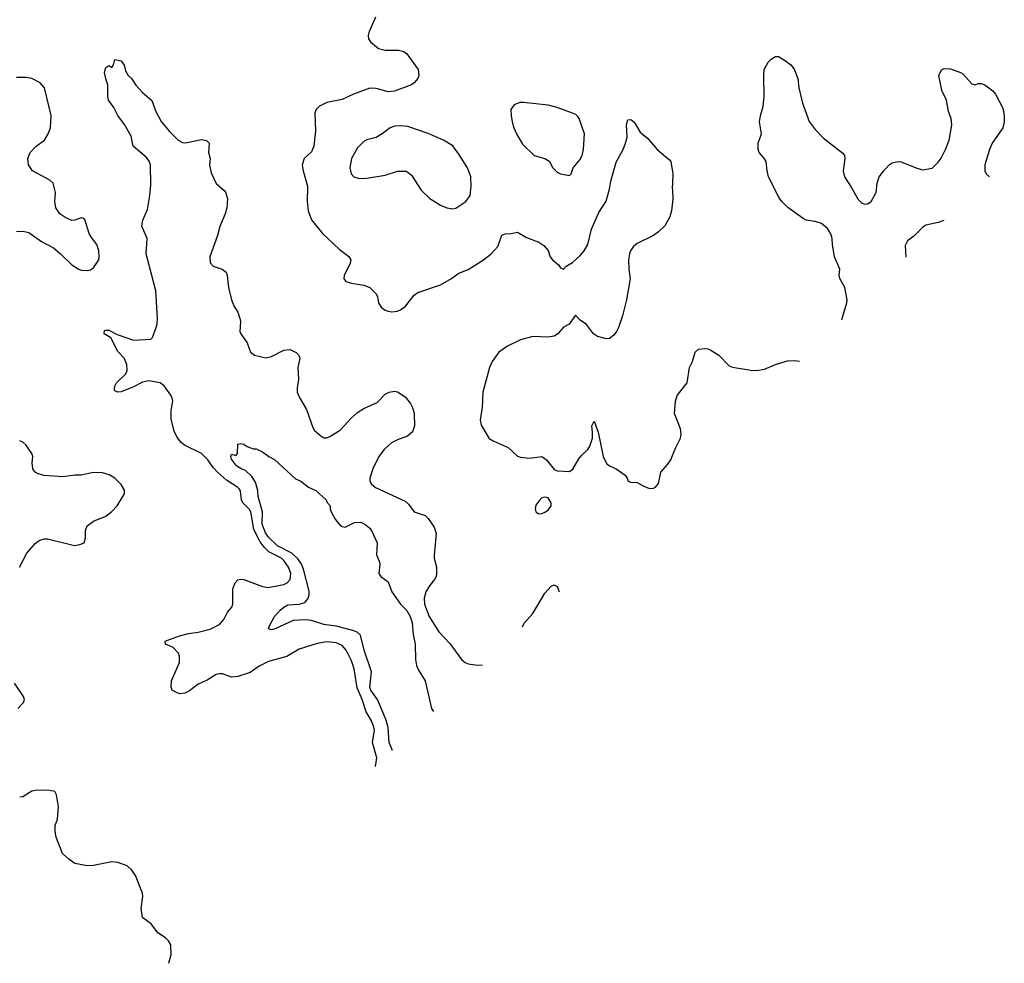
# Model space of a CAD drawing. Header units: inches. Extents: x 2001573 to 2220545, y 644482 to 846830.
# Tile 133 of 256: x 2115750 to 2122160, y 672593 to 678734. Entities that reach past the tile are written whole.
import ezdxf

# ---------------------------------------------------------------- set-up
doc = ezdxf.new("R2010")
doc.units = ezdxf.units.IN
doc.header["$MEASUREMENT"] = 0
doc.layers.add('C1617', color=7, linetype='Continuous')
doc.layers.add('C1627', color=7, linetype='Continuous')

msp = doc.modelspace()

# ---------------------------------------------------------------- linework, layer by layer
at = {"layer": 'C1617', "color": 5}
for points, elevation in [([(2118067.4, 678750), (2118023.1, 678650), (2118018.4, 678630), (2118021.6, 678610), (2118033.4, 678590), (2118086.7, 678546.7), (2118130, 678534.6), (2118216, 678536), (2118250, 678526), (2118270, 678510.5), (2118343.8, 678410), (2118348.5, 678371.5), (2118341.6, 678350), (2118318, 678322), (2118300.7, 678310), (2118190, 678267.8), (2118150, 678264.2), (2118070, 678286.4), (2118030, 678288.7), (2117924, 678250), (2117850, 678214), (2117750, 678195.4), (2117702, 678170), (2117679.3, 678150), (2117672, 678128), (2117675.6, 678010), (2117666, 677910), (2117650, 677874.5), (2117603.1, 677830), (2117588.8, 677790), (2117594.6, 677750), (2117623.6, 677650), (2117620.7, 677550), (2117628, 677490), (2117650, 677430.6), (2117721.2, 677341.2), (2117830, 677240.9), (2117893.4, 677193.4), (2117904.9, 677170), (2117902.6, 677150), (2117862.4, 677070), (2117860.5, 677050), (2117874, 677030), (2117910, 677018), (2117990, 677006.7), (2118030.3, 676990.3), (2118070.8, 676950), (2118079.1, 676930), (2118086, 676890), (2118103.1, 676863.1), (2118130, 676843.8), (2118150, 676837.6), (2118173.5, 676833.5), (2118210, 676836.5), (2118230, 676844.6), (2118262.4, 676870), (2118319.3, 676940.7), (2118342, 676958), (2118490, 677008.3), (2118562, 677050), (2118610, 677084.9), (2118670, 677108.8), (2118769.6, 677170), (2118819.6, 677210), (2118862, 677258), (2118890, 677331.3), (2118910, 677341), (2118950, 677342.8), (2118990, 677350.8), (2119050, 677315.3), (2119130, 677285.3), (2119163.5, 677263.5), (2119190, 677232.7), (2119204.6, 677190), (2119218, 677170), (2119257.6, 677137.6), (2119270, 677119.5), (2119290, 677110.4), (2119307.6, 677130), (2119350, 677154.3), (2119400, 677200), (2119425.2, 677230), (2119449.2, 677270), (2119473.7, 677370), (2119521.5, 677478.5), (2119567.8, 677552.2), (2119589.7, 677630), (2119598.2, 677681.8), (2119633.5, 677806.5), (2119679.1, 677890), (2119695.1, 677930), (2119704.4, 677970), (2119700.5, 678050), (2119710, 678081), (2119730, 678084.9), (2119750, 678067.7), (2119790, 678000.7), (2119840.3, 677960.3), (2119899.5, 677890), (2119980.9, 677820.9), (2119988.5, 677810), (2120000, 677743.9)], 320), ([(2118066.6, 673872.4), (2118074.8, 673930), (2118047.6, 674030), (2118059.3, 674110), (2118056.1, 674130), (2118040.7, 674170), (2118005.2, 674230), (2117980.5, 674310), (2117946.2, 674386.2), (2117928.2, 674510), (2117910, 674560.5), (2117876.2, 674630), (2117850, 674660.7), (2117810, 674679.2), (2117750, 674684.6), (2117686.5, 674673.5), (2117570, 674637.7), (2117490, 674589.8), (2117370, 674556.5), (2117310, 674526), (2117250, 674485), (2117170, 674458.7), (2117130, 674454.5), (2117070, 674476.4), (2117050, 674477.1), (2117030, 674471.7), (2116970, 674435.3), (2116911.7, 674408.3), (2116855.1, 674364.9), (2116824.7, 674350), (2116793.3, 674346.7), (2116770, 674354.2), (2116743.1, 674370), (2116736.8, 674390), (2116738.4, 674430), (2116789.8, 674550), (2116790.9, 674590), (2116783, 674610), (2116750, 674647), (2116699, 674670), (2116698, 674690), (2116790, 674724), (2116850, 674739.6), (2116913, 674747), (2116990, 674768.1), (2117050, 674798.3), (2117079.1, 674830), (2117103.1, 674876.9), (2117131.5, 674910), (2117138.3, 674930), (2117138, 675030), (2117152.2, 675067.8), (2117170, 675088.2), (2117190, 675092.9), (2117209.7, 675090.3), (2117330, 675045.7), (2117370, 675039.4), (2117390, 675041.7), (2117470, 675058.5), (2117492.2, 675067.8), (2117510.6, 675090), (2117514.9, 675130), (2117501, 675170), (2117470, 675214.6), (2117454, 675230), (2117371.6, 675271.6), (2117340.7, 675300.7), (2117314.9, 675334.9), (2117274.9, 675414.9), (2117254.1, 675530), (2117245.2, 675545.2), (2117203, 675590), (2117194.7, 675610), (2117187.7, 675667.7), (2117179.5, 675679.5), (2117169.8, 675690), (2117096.8, 675736.8), (2117038.5, 675790), (2117010, 675820.2), (2116975.7, 675870), (2116933.8, 675910), (2116823.7, 675963.7), (2116801.5, 675981.5), (2116775.7, 676015.7), (2116755.5, 676055.5), (2116736.1, 676136.1), (2116736.6, 676190), (2116746.1, 676250), (2116743, 676270), (2116733.4, 676290), (2116690, 676349.8), (2116664.5, 676370), (2116590, 676382.6), (2116550, 676374.9), (2116490, 676343.9), (2116410, 676312), (2116389.2, 676310), (2116370, 676318), (2116366.9, 676330), (2116370, 676348), (2116381, 676370), (2116441.4, 676430), (2116449.2, 676450.7), (2116447.5, 676490), (2116430.6, 676530), (2116390, 676575.3), (2116343.1, 676663), (2116299.7, 676690), (2116302, 676710), (2116310, 676713.8), (2116330, 676712.9), (2116384.9, 676684.9), (2116490, 676648.3), (2116604.7, 676655.3), (2116614.5, 676665.5), (2116638.5, 676730), (2116645.6, 676754.4), (2116647.3, 676790), (2116636.4, 676970), (2116573.8, 677210), (2116579.3, 677310), (2116545.9, 677390), (2116552.5, 677430), (2116581.5, 677498.5), (2116597.8, 677590), (2116603.1, 677656.9), (2116602.6, 677790), (2116593.4, 677813.4), (2116576.3, 677836.3), (2116489.8, 677910), (2116476.6, 677976.6), (2116432, 678052), (2116390, 678109.6), (2116363.3, 678163.3), (2116328.4, 678210), (2116324.2, 678235.8), (2116324, 678310), (2116310, 678348), (2116301.1, 678390), (2116310, 678422.8), (2116330, 678436), (2116350, 678422), (2116360.2, 678439.8), (2116370, 678474), (2116410, 678466), (2116430, 678438), (2116439.9, 678399.9), (2116457.3, 678370), (2116477.3, 678350), (2116506.7, 678306.7), (2116550, 678260.7), (2116610, 678207.7), (2116636.9, 678136.9), (2116671.2, 678071.2), (2116725.6, 678005.6), (2116781.6, 677950), (2116810, 677934.3), (2116830, 677931.7), (2116933.7, 677953.7), (2116966.8, 677946.8), (2116984.7, 677930), (2116978.8, 677870), (2116990.5, 677830.5), (2116985.5, 677790), (2116997.5, 677737.5), (2117028.2, 677668.2), (2117082, 677622), (2117090.4, 677610.4), (2117103, 677570), (2117097.6, 677510), (2117088.4, 677470), (2117052.7, 677387.3), (2117038, 677330), (2116987.8, 677190), (2116990.3, 677150.3), (2117010.2, 677130.2), (2117069.2, 677109.2), (2117094.6, 677090), (2117101.7, 677070), (2117110.3, 676990), (2117130, 676911), (2117146.7, 676866.7), (2117170.2, 676830.2), (2117183.2, 676790), (2117186.9, 676770), (2117184.1, 676704), (2117188.8, 676690), (2117230.3, 676630), (2117252.4, 676570), (2117278.8, 676550), (2117353.4, 676533.4), (2117390, 676540.9), (2117470, 676583.1), (2117510, 676588), (2117550, 676568.4), (2117568.4, 676550), (2117574, 676530), (2117560.7, 676470), (2117565.8, 676394.2), (2117555.8, 676335.8), (2117557, 676310), (2117574.6, 676270), (2117616.7, 676196.7), (2117659, 676079), (2117670, 676060.7), (2117710, 676024.9), (2117730, 676013.4), (2117750, 676012.7), (2117770, 676021.3), (2117836.9, 676063.1), (2117910, 676141.6), (2117950, 676177.1), (2117990, 676202.9), (2118077.2, 676242.8), (2118130, 676297.6), (2118155.3, 676310), (2118190, 676316.4), (2118210, 676312.7), (2118259, 676279), (2118295.2, 676235.2), (2118308.1, 676210), (2118319.1, 676170), (2118319.6, 676090), (2118307.9, 676052.1), (2118275.8, 676024.2), (2118210, 675999.8), (2118170, 675979), (2118122.7, 675937.3), (2118088.5, 675890), (2118048.4, 675810), (2118029, 675750), (2118030.3, 675730), (2118041.1, 675710), (2118066.4, 675690), (2118259.7, 675599.7), (2118281.2, 675581.2), (2118318.8, 675530), (2118390, 675507.2), (2118410, 675487.5), (2118447.7, 675430), (2118460.8, 675390), (2118447.5, 675247.5), (2118448.3, 675228.3), (2118463.6, 675170), (2118464, 675130), (2118460.8, 675110), (2118451.3, 675090), (2118418, 675050), (2118394.7, 675010), (2118384.1, 674970), (2118385.7, 674930), (2118416, 674850), (2118478.3, 674750), (2118550, 674673.4), (2118627.3, 674570), (2118650, 674550.7), (2118670, 674542), (2118730, 674533.4), (2118763.9, 674535.9)], 280), ([(2115730, 677355.5), (2115770, 677358), (2115810, 677347.7), (2115891, 677290), (2115970, 677248.4), (2116013.1, 677213.1), (2116090, 677138.4), (2116130, 677112.2), (2116150, 677103.7), (2116190, 677101.3), (2116210, 677105.3), (2116230, 677118.4), (2116264.4, 677170), (2116268.5, 677190), (2116265.4, 677230), (2116252.6, 677270), (2116216.8, 677316.8), (2116203.3, 677343.3), (2116173.2, 677433.2), (2116162, 677442), (2116150, 677444), (2116110, 677429.5), (2116090, 677427), (2116050, 677443.7), (2116011.3, 677471.3), (2115985.1, 677510), (2115979.6, 677550), (2115982.4, 677610), (2115967, 677670), (2115946, 677690), (2115832.7, 677750), (2115807.3, 677790), (2115802.9, 677830), (2115818.7, 677870), (2115857.4, 677910), (2115911.2, 677950), (2115936.3, 677990), (2115949.7, 678030.3), (2115954.3, 678110), (2115911, 678290), (2115883.9, 678323.9), (2115830, 678351.8), (2115790, 678358), (2115730, 678357.6)], 320), ([(2120000, 677667.1), (2119999, 677641), (2120000, 677620.4)], 320), ([(2120000, 677548), (2119993.6, 677490), (2119983.2, 677450), (2119950, 677391.4), (2119910, 677352.2), (2119877.6, 677330), (2119770, 677277.8), (2119745.2, 677254.8), (2119727.5, 677230), (2119719.3, 677210), (2119714, 677170), (2119715.2, 677110), (2119725.5, 677050), (2119701.1, 676910), (2119674.2, 676805.8), (2119648.5, 676731.5), (2119636, 676704), (2119618.4, 676681.6), (2119590, 676659.6), (2119570, 676657.6), (2119511.5, 676671.4), (2119486.6, 676690), (2119439.3, 676750), (2119399.1, 676779.1), (2119368.4, 676811.6), (2119328.5, 676751.4), (2119290, 676731.6), (2119253.4, 676690), (2119230, 676674), (2119190, 676667.3), (2119090, 676672.6), (2119010, 676649.8), (2118926.7, 676610), (2118870, 676570.9), (2118825.2, 676510), (2118808.3, 676470), (2118765.7, 676310), (2118760.3, 676210), (2118748.5, 676130), (2118754.1, 676094.1), (2118807.5, 676007.5), (2118832.1, 675992.1), (2118930, 675949.2), (2118990, 675893.2), (2119010, 675885.8), (2119070, 675879.7), (2119150.2, 675890.2), (2119180.5, 675870), (2119230, 675805.5), (2119250, 675798.4), (2119330, 675793.4), (2119352.1, 675807.9), (2119390, 675876.3), (2119410, 675900.5), (2119450, 675935.5), (2119462.2, 675957.8), (2119478.3, 676010), (2119479.7, 676050), (2119474.5, 676090), (2119490, 676121), (2119517.1, 676050), (2119549, 675890), (2119570, 675845.5), (2119590.8, 675830), (2119634, 675810), (2119691, 675770), (2119706, 675750), (2119712, 675730), (2119730, 675724), (2119770, 675722), (2119810, 675699.1), (2119850, 675683), (2119875.9, 675684.1), (2119890, 675690.7), (2119910, 675716), (2119924.5, 675790), (2119970, 675842), (2119988.5, 675870), (2120000, 675897.7)], 320), ([(2115749, 675171), (2115797.5, 675262.5), (2115850, 675324.2), (2115876, 675344), (2115910, 675356), (2115930, 675356), (2116107.5, 675312.5), (2116142, 675318), (2116169, 675330), (2116178, 675362), (2116178, 675410), (2116190, 675439.1), (2116229.8, 675470.2), (2116310, 675503.1), (2116350, 675532.4), (2116383.6, 675570), (2116420.9, 675630), (2116432, 675650), (2116432.9, 675672.9), (2116410, 675709.3), (2116369.7, 675749.7), (2116331.6, 675771.6), (2116290, 675783.7), (2116230, 675786.6), (2116150, 675769.3), (2116110.7, 675769.3), (2116030, 675758), (2115910, 675767), (2115870, 675778), (2115850, 675789.3), (2115836.2, 675810), (2115831.5, 675850), (2115836.4, 675890), (2115828.5, 675910), (2115790, 675966), (2115770, 675984.2), (2115750, 675993.3)], 320), ([(2118176.3, 673976.7), (2118154.7, 674030), (2118148.2, 674128.2), (2118135.6, 674175.6), (2118078.5, 674310), (2118036, 674370), (2118029.1, 674390), (2118039.5, 674490), (2117992.7, 674630), (2117968.1, 674728.1), (2117947.8, 674747.8), (2117918.3, 674758.2), (2117810, 674786.7), (2117730, 674798.6), (2117650, 674823), (2117610, 674828.4), (2117530, 674824.1), (2117414, 674770), (2117390, 674762.4), (2117370, 674769), (2117376.2, 674790), (2117409.7, 674850), (2117445.6, 674890), (2117469.2, 674910.8), (2117495.4, 674924.6), (2117570, 674929.4), (2117601, 674939), (2117612.4, 674947.6), (2117627.8, 674970), (2117635.3, 674990), (2117635.4, 675015.4), (2117598.8, 675158.8), (2117585.1, 675190), (2117562.9, 675222.9), (2117522.4, 675262.4), (2117429.1, 675310), (2117370, 675365), (2117350, 675393.8), (2117328, 675450), (2117330.7, 675530), (2117302, 675630), (2117299.7, 675670), (2117285, 675725), (2117261, 675761), (2117219.8, 675799.8), (2117192.7, 675810), (2117162.4, 675830), (2117130, 675874), (2117124.2, 675890), (2117130, 675906), (2117150, 675898.8), (2117159.3, 675900.7), (2117168.7, 675910), (2117170, 675971.3), (2117190, 675976), (2117210, 675970.8), (2117230, 675956), (2117270, 675941), (2117290, 675941), (2117330, 675921), (2117371.3, 675890), (2117410, 675870.6), (2117546.7, 675746.7), (2117580.7, 675730), (2117630, 675692.4), (2117678, 675670), (2117744.7, 675610), (2117751.1, 675591.1), (2117771, 675570), (2117771.3, 675550), (2117778, 675530), (2117804.1, 675484.1), (2117830, 675450.8), (2117850, 675434.8), (2117870, 675431), (2117930, 675460.7), (2117970, 675464), (2117998, 675450), (2118030, 675424.7), (2118041, 675410), (2118077.1, 675330), (2118074, 675250), (2118090.7, 675210), (2118094, 675190), (2118087.3, 675130), (2118101, 675110), (2118150, 675074.8), (2118173.4, 675010), (2118230.1, 674930.1), (2118270, 674888.2), (2118293.2, 674850), (2118304.4, 674810), (2118312.4, 674732.4), (2118325.4, 674670), (2118327.5, 674570), (2118333.8, 674530), (2118344.7, 674504.7), (2118391, 674430), (2118430.3, 674250), (2118443.6, 674231)], 260), ([(2119023.5, 674782.9), (2119034.2, 674805.8), (2119090, 674870.2), (2119170, 675002), (2119210, 675046), (2119230, 675055.3), (2119250, 675045.5), (2119262.3, 675010.2)], 280), ([(2115737.6, 674250), (2115775.1, 674290), (2115782, 674310), (2115774.5, 674330), (2115715.9, 674415.9)], 320), ([(2116720.8, 672592.7), (2116735.6, 672650), (2116733.6, 672713.6), (2116719.1, 672739.1), (2116699.1, 672759.1), (2116649.2, 672790), (2116605.2, 672850), (2116549.3, 672890), (2116540.9, 672950), (2116551.9, 673028.1), (2116549.4, 673050), (2116503.3, 673163.3), (2116479.1, 673199.1), (2116450, 673226), (2116390, 673249.4), (2116350, 673252), (2116230.3, 673229.7), (2116190, 673228), (2116110, 673243), (2116069.3, 673270), (2116028.3, 673308.3), (2115986.6, 673413.4), (2115980.9, 673450), (2115982, 673490), (2115995.1, 673530), (2116002.9, 673610), (2115989.5, 673689.5), (2115979, 673710), (2115930, 673720.5), (2115850, 673717.7), (2115830, 673712.4), (2115770, 673676.1), (2115750, 673673.5)], 320)]:
    msp.add_lwpolyline(points, dxfattribs=dict(at, elevation=elevation))
for points, elevation in [([(2119030, 678195.1), (2119005.8, 678194.2), (2118970, 678179.3), (2118948.2, 678150), (2118948.8, 678111.2), (2118955.8, 678070), (2118967.1, 678030), (2118985, 677990), (2119024.1, 677924.1), (2119099.1, 677850), (2119170, 677830.4), (2119190, 677817.3), (2119198.8, 677810), (2119221, 677770), (2119250, 677741), (2119270.6, 677730.6), (2119330, 677718.8), (2119341.2, 677730), (2119354.5, 677770), (2119397.6, 677822.4), (2119411.1, 677850), (2119421.1, 677890), (2119427.1, 677990), (2119392, 678090), (2119383.1, 678103.1), (2119370, 678115.8), (2119350, 678125.4), (2119250, 678162), (2119190, 678177.4)], 340), ([(2118230, 678044), (2118190, 678040.5), (2118162, 678030), (2118109.2, 677990.8), (2118070, 677968.1), (2118009.1, 677950.9), (2117990, 677940.7), (2117950, 677899.3), (2117910.4, 677830), (2117899.1, 677770), (2117907.3, 677730), (2117924.7, 677710), (2117959.3, 677699.3), (2118010, 677701.3), (2118130, 677722.4), (2118210, 677748.2), (2118268, 677748), (2118302, 677722), (2118364.9, 677624.9), (2118420.7, 677570), (2118490, 677526.4), (2118530, 677508.7), (2118570, 677503.7), (2118590, 677507.2), (2118655.6, 677550), (2118683, 677590), (2118689.7, 677650.3), (2118686.6, 677710), (2118666, 677770), (2118610, 677859.3), (2118570, 677912.7), (2118509, 677950), (2118410, 677992.3), (2118277.7, 678037.7)], 340), ([(2119170, 675626.6), (2119150, 675620.9), (2119137.3, 675610), (2119110, 675574), (2119105.5, 675550), (2119111, 675530), (2119130, 675517.3), (2119150, 675519.3), (2119170, 675528.6), (2119190, 675542.4), (2119209.6, 675570), (2119210.8, 675590), (2119190, 675622)], 320)]:
    msp.add_lwpolyline(points, close=True, dxfattribs=dict(at, elevation=elevation))
at = {"layer": 'C1627', "color": 5, "elevation": 320}
for points in [[(2121103.4, 676779.7), (2121104.6, 676790), (2121136.3, 676890), (2121137.6, 676910), (2121121.6, 676990), (2121090.7, 677050), (2121086.4, 677070), (2121089.7, 677110), (2121056, 677190), (2121041.7, 677270), (2121039.7, 677310), (2121030, 677340.9), (2121010, 677375.1), (2120970, 677408), (2120930, 677421.3), (2120870, 677429.6), (2120850, 677439.6), (2120751.6, 677511.6), (2120711.4, 677551.4), (2120694.8, 677574.8), (2120626, 677710), (2120615.6, 677750), (2120609.6, 677810), (2120595.8, 677835.8), (2120565.1, 677870), (2120557.6, 677890), (2120558.9, 677930), (2120580.5, 677990), (2120567.2, 678070), (2120572.1, 678107.9), (2120589.7, 678170), (2120597.4, 678230), (2120594, 678370), (2120598, 678410), (2120622, 678458), (2120642.5, 678477.5), (2120670, 678494.8), (2120690, 678494.8), (2120730, 678470.5), (2120770, 678439.5), (2120791.7, 678411.7), (2120816.1, 678350), (2120823.2, 678290), (2120846.7, 678190), (2120890, 678070.6), (2120930, 678019.3), (2120983, 677963), (2121110, 677866), (2121120.7, 677850), (2121123, 677830), (2121110.4, 677750), (2121119.5, 677710), (2121164, 677644), (2121210, 677563.1), (2121230, 677542.4), (2121250, 677532.7), (2121270, 677534.9), (2121294.5, 677550), (2121326.6, 677610), (2121332, 677670), (2121346.6, 677710), (2121373.1, 677746.9), (2121411.5, 677788.5), (2121430, 677802), (2121470, 677810.4), (2121490, 677808), (2121590, 677768.2), (2121630, 677757.1), (2121690, 677768.2), (2121730, 677806), (2121750, 677833.4), (2121778, 677890), (2121800.5, 677950), (2121818, 678050), (2121814.5, 678090), (2121796.6, 678136.6), (2121783.6, 678210), (2121753.8, 678273.8), (2121735.1, 678370), (2121752.1, 678407.9), (2121770, 678416.3), (2121810, 678413.4), (2121876, 678390), (2121890, 678380.7), (2121950, 678316.3), (2121970, 678310.7), (2121990, 678319.1), (2122010, 678319.1), (2122034, 678310), (2122086.8, 678270), (2122102.8, 678250), (2122150, 678158), (2122160.5, 678110), (2122159.3, 678070), (2122150.4, 678030), (2122081.3, 677930), (2122063.7, 677890), (2122033.7, 677790), (2122033, 677750), (2122043, 677730), (2122063.1, 677710.8)], [(2120000, 677743.9), (2120002.4, 677730), (2120000, 677667.1)], [(2120000, 677620.4), (2120002.4, 677570), (2120000, 677548)], [(2121766.7, 677426.6), (2121730, 677413.2), (2121650, 677397.3), (2121630, 677384.2), (2121570, 677323.1), (2121530, 677294.7), (2121514.8, 677265.2), (2121518.5, 677187.2)], [(2120000, 675897.7), (2120021.7, 675950), (2120052.8, 676010), (2120056.9, 676036.9), (2120051.8, 676070), (2120013.5, 676170), (2120018.7, 676250), (2120031.4, 676288.6), (2120096.3, 676370), (2120111.3, 676470), (2120129.7, 676510), (2120147.6, 676570), (2120169.2, 676590), (2120210, 676594.4), (2120230, 676592.2), (2120250, 676583.8), (2120301.6, 676550), (2120370, 676482), (2120390, 676473.4), (2120510, 676453.4), (2120550, 676451.6), (2120599.8, 676460.2), (2120671, 676489), (2120750, 676512.8), (2120796.1, 676516.1), (2120826.2, 676510.5)]]:
    msp.add_lwpolyline(points, dxfattribs=at)

doc.saveas('drawing.dxf')
